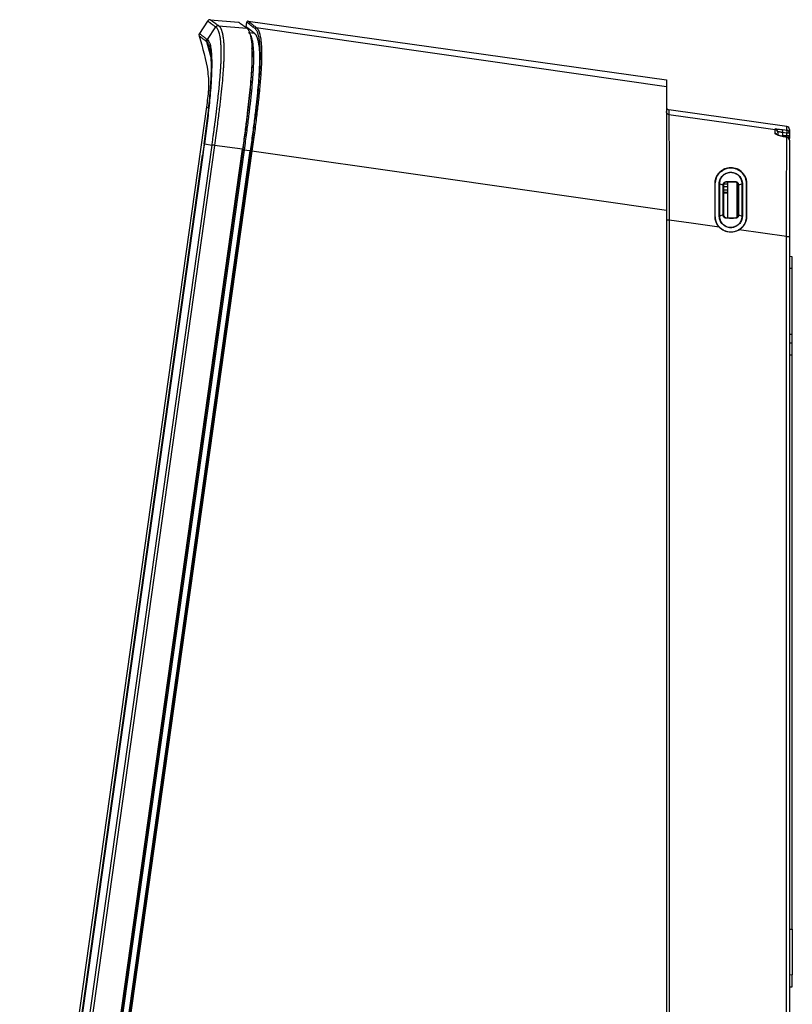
# Model space of a CAD drawing. Header units: millimetres. Extents: x 15 to 1195, y 5 to 836.
# Tile 33 of 35: x 819 to 951, y 415 to 583. Entities that reach past the tile are written whole.
import ezdxf

# ---------------------------------------------------------------- set-up
doc = ezdxf.new("R2010")
doc.units = ezdxf.units.MM

msp = doc.modelspace()

# ---------------------------------------------------------------- linework, layer by layer
at = {"color": 7, "linetype": 'Continuous', "lineweight": 25}
for p, q in [((850.786, 582.882), (849.406, 580.758)), ((851.249, 583.108), (856.062, 582.687)), ((857.703, 582.862), (929.107, 572.827)), ((850.766, 579.708), (852.199, 581.865)), ((852.674, 582.088), (857.482, 581.667)), ((857.108, 581.936), (857.366, 581.9)), ((857.366, 581.9), (857.477, 582.692)), ((850.592, 579.391), (851.495, 576.093)), ((850.595, 568.217), (818.725, 341.446)), ((949.676, 564.886), (929.537, 567.716)), ((929.537, 567.716), (929.537, 566.931)), ((947.676, 564.385), (947.676, 564.465)), ((949.676, 564.25), (949.676, 564.886)), ((950.107, 564.39), (950.107, 563.756)), ((948.933, 563.857), (948.933, 563.35)), ((949.701, 563.052), (948.944, 563.196)), ((949.694, 563.369), (949.694, 563.756)), ((950.107, 563.756), (949.694, 563.756)), ((949.694, 563.369), (950.107, 563.369)), ((950.107, 563.756), (950.107, 563.369)), ((821.436, 347.419), (851.556, 561.73)), ((851.979, 561.671), (821.859, 347.359)), ((850.245, 561.914), (851.556, 561.73)), ((856.757, 560.999), (851.979, 561.671)), ((820.347, 349.5), (849.935, 560.027)), ((849.981, 560.021), (820.393, 349.494)), ((826.637, 346.688), (856.757, 560.999)), ((826.693, 346.359), (856.844, 560.893)), ((857.03, 560.867), (826.879, 346.332)), ((827.907, 346.079), (858.072, 560.718)), ((828.014, 346.027), (858.184, 560.701)), ((858.37, 560.675), (828.2, 346.001)), ((938.171, 555.105), (938.808, 554.916)), ((938.846, 554.909), (938.833, 554.909)), ((939.607, 554.609), (938.846, 554.609)), ((938.88, 555.084), (939.607, 555.109)), ((939.332, 555.408), (939.332, 555.395)), ((939.607, 549.323), (939.607, 555.395)), ((940.882, 555.395), (940.882, 555.407)), ((941.176, 549.433), (941.176, 555.284)), ((941.381, 554.909), (941.367, 554.909)), ((941.414, 554.919), (942.041, 555.104)), ((938.846, 554.109), (939.607, 554.109)), ((939.607, 553.609), (938.846, 553.636)), ((929.107, 550.54), (929.107, 321.133)), ((938.793, 549.798), (938.171, 549.613)), ((938.833, 549.809), (938.846, 549.809)), ((939.332, 549.323), (939.332, 549.311)), ((940.882, 549.311), (940.882, 549.323)), ((941.368, 549.809), (941.381, 549.809)), ((941.428, 549.795), (942.042, 549.614)), ((929.602, 548.916), (929.602, 394.114)), ((949.611, 546.108), (941.512, 547.245)), ((949.611, 339.663), (949.611, 546.108)), ((950.107, 546.105), (950.107, 339.66)), ((950.607, 542.681), (950.107, 542.689)), ((950.107, 540.725), (950.607, 540.716)), ((950.607, 529.384), (950.607, 540.716)), ((950.607, 529.384), (950.107, 529.393)), ((950.607, 527.911), (950.107, 527.919)), ((950.107, 525.955), (950.607, 525.946)), ((950.607, 427.954), (950.607, 525.946)), ((950.107, 427.954), (950.607, 427.954)), ((950.607, 427.954), (950.607, 420.142)), ((950.607, 420.142), (950.107, 420.133)), ((950.107, 418.099), (950.607, 418.108))]:
    msp.add_line(p, q, dxfattribs=at)
at = {"color": 7, "linetype": 'Continuous', "lineweight": 25, "flags": 128}
for points in [[(859.119, 581.758), (898.272, 576.148), (929.107, 571.726)], [(857.966, 580.915), (858.339, 580.861), (858.777, 580.798)], [(929.537, 566.931), (939.695, 565.505), (947.676, 564.385)], [(948.915, 563.186), (948.936, 563.198), (948.944, 563.196)], [(948.916, 564.352), (949.342, 564.295), (949.676, 564.25)], [(949.694, 563.756), (949.268, 563.813), (948.933, 563.857)], [(948.933, 563.35), (949.359, 563.36), (949.694, 563.369)], [(948.933, 563.197), (948.934, 563.25), (948.933, 563.35)], [(858.072, 560.718), (857.489, 560.801), (857.03, 560.867)], [(929.107, 550.54), (889.45, 556.224), (858.37, 560.675)], [(940.882, 555.395), (940.014, 555.395), (939.332, 555.395)], [(939.332, 549.323), (940.2, 549.323), (940.882, 549.323)], [(938.106, 547.723), (933.344, 548.391), (929.602, 548.916)]]:
    msp.add_lwpolyline(points, dxfattribs=at)
at = {"color": 7, "linetype": 'Continuous', "lineweight": 25}
for centre, radius, start, end in [((851.205, 582.61), 0.5, 85, 147), ((857.675, 582.664), 0.2, 82, 172), ((852.622, 581.597), 0.501, 85.30901, 147.60447), ((849.826, 580.486), 0.5, 147, 196.54181), ((851.188, 579.439), 0.5, 147.47128, 196.27864), ((929.607, 568.211), 0.5, 180, 262), ((947.607, 563.97), 0.5, 0.02085, 82.02976), ((949.607, 564.39), 0.5, 0, 82), ((947.61, 563.211), 0.499, 27.81828, 82.44459), ((948.119, 564.077), 0.843, 344.92075, 19.07026), ((949.7, 563.023), 0.0304, 89.28098, 145.61025), ((949.618, 562.555), 0.489, 0.8589, 83.34986), ((948.88, 563.975), 0.843, 344.9149, 19.07609), ((949.607, 563.755), 0.5, 0.01888, 82.02696), ((947.427, 563.297), 2.267, 353.79245, 1.81765), ((949.607, 562.562), 0.5, 0, 79.2184), ((949.607, 563.369), 0.5, 306.27549, 0), ((949.963, 562.992), 0.148, 290.01244, 346.20243), ((850.161, 561.344), 0.577, 81.66139, 86.29603), ((937.394, 555.171), 0.0722, 239.20024, 279.04253), ((938.513, 555.477), 0.822, 355.11796, 0.93615), ((941.338, 555.485), 0.463, 177.94107, 189.64564), ((941.417, 554.89), 0.0414, 94.72979, 152.17896), ((942.818, 555.166), 0.0691, 259.35312, 304.54889), ((937.394, 549.961), 0.354, 263.97443, 271.97982), ((936.881, 549.242), 2.452, 359.71492, 1.59898), ((941.387, 549.24), 0.51, 172.04448, 181.5837), ((942.074, 548.792), 0.822, 89.81943, 92.25958), ((942.819, 549.87), 0.263, 267.21848, 278.28939)]:
    msp.add_arc(centre, radius, start, end, dxfattribs=at)
for points, knots in [([(852.199, 581.865), (852.149, 581.901), (852.049, 581.973), (851.909, 582.074), (851.776, 582.17), (851.651, 582.26), (851.534, 582.344), (851.426, 582.422), (851.325, 582.494), (851.233, 582.561), (851.149, 582.621), (851.073, 582.675), (851.006, 582.724), (850.948, 582.766), (850.898, 582.801), (850.858, 582.831), (850.826, 582.854), (850.803, 582.87), (850.789, 582.88), (850.787, 582.882), (850.786, 582.882)], [0, 0, 0, 0, 0.0540073, 0.1081961, 0.1625662, 0.217118, 0.2718516, 0.326767, 0.3818645, 0.4371442, 0.4926063, 0.5482509, 0.6040781, 0.6600883, 0.7162815, 0.7726579, 0.8292178, 0.8859613, 0.9428886, 1, 1, 1, 1]), ([(851.249, 583.108), (851.25, 583.108), (851.251, 583.106), (851.264, 583.097), (851.284, 583.083), (851.312, 583.063), (851.348, 583.037), (851.392, 583.006), (851.443, 582.969), (851.503, 582.926), (851.57, 582.878), (851.645, 582.824), (851.728, 582.765), (851.818, 582.7), (851.916, 582.63), (852.022, 582.555), (852.135, 582.474), (852.255, 582.388), (852.384, 582.296), (852.519, 582.199), (852.615, 582.131), (852.663, 582.096)], [0, 0, 0, 0, 0.053438, 0.1067785, 0.1600227, 0.2131723, 0.2662286, 0.3191931, 0.3720672, 0.4248523, 0.4775497, 0.5301609, 0.5826873, 0.63513, 0.6874906, 0.7397702, 0.7919703, 0.844092, 0.8961367, 0.9481056, 1, 1, 1, 1]), ([(857.703, 582.862), (857.703, 582.862), (857.705, 582.861), (857.717, 582.851), (857.739, 582.834), (857.773, 582.807), (857.823, 582.769), (857.89, 582.716), (857.978, 582.648), (858.089, 582.561), (858.228, 582.453), (858.396, 582.322), (858.598, 582.164), (858.836, 581.979), (859.023, 581.833), (859.119, 581.758)], [0, 0, 0, 0, 0.0491634, 0.1029592, 0.1613838, 0.2244341, 0.2921076, 0.3644025, 0.4413183, 0.5228554, 0.6090159, 0.6998037, 0.7952245, 0.8952864, 1, 1, 1, 1]), ([(851.556, 561.73), (851.593, 561.999), (851.667, 562.525), (851.774, 563.299), (851.875, 564.041), (851.969, 564.751), (852.059, 565.428), (852.142, 566.072), (852.22, 566.684), (852.292, 567.263), (852.359, 567.809), (852.421, 568.323), (852.477, 568.806), (852.529, 569.256), (852.623, 570.085), (852.717, 570.97), (852.825, 572.069), (852.908, 572.992), (852.984, 573.952), (853.041, 574.796), (853.082, 575.527), (853.11, 576.22), (853.131, 577.118), (853.127, 578.03), (853.08, 579.087), (853.009, 579.738), (852.917, 580.307), (852.833, 580.693), (852.719, 581.066), (852.602, 581.351), (852.477, 581.574), (852.345, 581.748), (852.256, 581.82), (852.21, 581.857)], [0, 0, 0, 0, 0.0251893, 0.0493884, 0.0725886, 0.0947847, 0.1159749, 0.1361591, 0.1553387, 0.173521, 0.1907146, 0.2069277, 0.2221678, 0.2364417, 0.2497547, 0.3012588, 0.321557, 0.3572638, 0.392946, 0.4198493, 0.4469079, 0.473798, 0.5005789, 0.558023, 0.6013376, 0.6764696, 0.69721, 0.7507026, 0.7975716, 0.8458375, 0.8956356, 0.9470034, 1, 1, 1, 1]), ([(852.674, 582.088), (852.696, 582.072), (852.739, 582.039), (852.803, 581.977), (852.864, 581.906), (852.923, 581.826), (852.979, 581.737), (853.033, 581.64), (853.083, 581.536), (853.131, 581.424), (853.176, 581.305), (853.219, 581.18), (853.258, 581.05), (853.33, 580.782), (853.426, 580.315), (853.517, 579.571), (853.582, 578.537), (853.593, 577.436), (853.558, 576.253), (853.52, 575.422), (853.464, 574.543), (853.375, 573.354), (853.233, 571.759), (853.059, 570.112), (852.898, 568.704), (852.762, 567.569), (852.602, 566.295), (852.418, 564.879), (852.209, 563.322), (852.058, 562.237), (851.979, 561.671)], [0, 0, 0, 0, 0.0253434, 0.0498337, 0.0734781, 0.0962845, 0.1182614, 0.1394157, 0.1597485, 0.1792667, 0.1979785, 0.2158925, 0.233017, 0.2493601, 0.3129716, 0.3735458, 0.4183793, 0.499468, 0.5306861, 0.5621419, 0.5936667, 0.6249429, 0.6844396, 0.7502385, 0.7813808, 0.8166273, 0.8560458, 0.8997089, 0.9476692, 1, 1, 1, 1]), ([(852.674, 582.088), (852.588, 582.095), (852.494, 582.079), (852.327, 581.996), (852.257, 581.93), (852.21, 581.857)], [0, 0, 0, 0, 0.5, 0.5, 1, 1, 1, 1]), ([(857.482, 581.667), (857.43, 581.704), (857.327, 581.779), (857.183, 581.882), (857.047, 581.979), (856.92, 582.07), (856.802, 582.155), (856.693, 582.234), (856.592, 582.306), (856.5, 582.372), (856.417, 582.432), (856.342, 582.486), (856.276, 582.533), (856.219, 582.574), (856.171, 582.609), (856.131, 582.637), (856.1, 582.66), (856.079, 582.675), (856.065, 582.685), (856.063, 582.686), (856.062, 582.687)], [0, 0, 0, 0, 0.0554867, 0.110973, 0.1664606, 0.2219509, 0.2774456, 0.3329463, 0.3884545, 0.4439718, 0.4994999, 0.5550403, 0.6105946, 0.6661645, 0.7217515, 0.7773572, 0.8329833, 0.8886314, 0.9443031, 1, 1, 1, 1]), ([(857.482, 581.667), (857.501, 581.653), (857.539, 581.624), (857.595, 581.57), (857.65, 581.51), (857.703, 581.441), (857.754, 581.365), (857.815, 581.263), (857.884, 581.127), (857.985, 580.882), (858.107, 580.488), (858.233, 579.852), (858.315, 579.144), (858.358, 578.468), (858.385, 577.69), (858.385, 576.554), (858.321, 574.93), (858.196, 573.111), (858.021, 571.174), (857.81, 569.176), (857.614, 567.496), (857.446, 566.139), (857.304, 565.026), (857.14, 563.787), (856.955, 562.416), (856.824, 561.479), (856.757, 560.999)], [0, 0, 0, 0, 0.0221182, 0.0437101, 0.0647791, 0.0853289, 0.1053632, 0.1248862, 0.1568209, 0.1872007, 0.2496776, 0.3148825, 0.3748113, 0.4064404, 0.4376104, 0.4996581, 0.562099, 0.6247865, 0.6875473, 0.750134, 0.8124016, 0.8427913, 0.8747446, 0.9143892, 0.9561305, 1, 1, 1, 1]), ([(858.894, 581.588), (858.845, 581.626), (858.747, 581.703), (858.61, 581.809), (858.48, 581.91), (858.358, 582.005), (858.245, 582.094), (858.139, 582.176), (858.04, 582.253), (857.95, 582.323), (857.868, 582.387), (857.793, 582.445), (857.726, 582.497), (857.668, 582.543), (857.617, 582.583), (857.574, 582.617), (857.538, 582.644), (857.511, 582.665), (857.491, 582.681), (857.479, 582.69), (857.478, 582.691), (857.477, 582.692)], [0, 0, 0, 0, 0.0527471, 0.1054794, 0.1581971, 0.2109007, 0.2635905, 0.3162669, 0.3689303, 0.4215808, 0.4742191, 0.5268453, 0.5794599, 0.6320632, 0.6846555, 0.7372373, 0.7898088, 0.8423705, 0.8949227, 0.9474657, 1, 1, 1, 1]), ([(858.184, 560.701), (858.219, 560.948), (858.287, 561.435), (858.387, 562.158), (858.483, 562.862), (858.575, 563.549), (858.663, 564.218), (858.815, 565.381), (859.015, 566.982), (859.257, 569.068), (859.464, 571.062), (859.637, 573.023), (859.755, 574.825), (859.814, 576.444), (859.809, 577.812), (859.75, 578.895), (859.649, 579.747), (859.52, 580.383), (859.398, 580.779), (859.296, 581.027), (859.211, 581.199), (859.114, 581.355), (859.006, 581.492), (858.932, 581.556), (858.894, 581.588)], [0, 0, 0, 0, 0.0223196, 0.0440978, 0.0653384, 0.0860452, 0.1062227, 0.1258753, 0.1913917, 0.2515651, 0.3168908, 0.3770988, 0.4409145, 0.502527, 0.5638684, 0.6280742, 0.687831, 0.7527885, 0.814374, 0.8444544, 0.8760158, 0.9153136, 0.9566321, 1, 1, 1, 1]), ([(859.119, 581.758), (859.14, 581.741), (859.182, 581.707), (859.243, 581.643), (859.302, 581.571), (859.36, 581.49), (859.415, 581.4), (859.468, 581.301), (859.519, 581.194), (859.567, 581.078), (859.614, 580.953), (859.658, 580.819), (859.7, 580.675), (859.793, 580.315), (859.917, 579.627), (860.019, 578.299), (860.029, 576.596), (859.94, 574.489), (859.746, 571.952), (859.514, 569.674), (859.305, 567.834), (859.152, 566.56), (858.982, 565.209), (858.795, 563.776), (858.591, 562.256), (858.445, 561.212), (858.37, 560.675)], [0, 0, 0, 0, 0.0240166, 0.0473184, 0.0699362, 0.0918994, 0.1132364, 0.1339748, 0.1541413, 0.173762, 0.1928625, 0.2114678, 0.2296025, 0.2472911, 0.3371053, 0.419029, 0.4974901, 0.5737859, 0.6554797, 0.7483624, 0.7848043, 0.8231534, 0.8636238, 0.9064344, 0.9518129, 1, 1, 1, 1]), ([(859.119, 581.758), (859.073, 581.765), (859.016, 581.753), (858.928, 581.687), (858.901, 581.635), (858.894, 581.588)], [0, 0, 0, 0, 0.5, 0.5, 1, 1, 1, 1]), ([(850.592, 579.391), (850.55, 579.423), (850.455, 579.495), (850.308, 579.607), (850.144, 579.733), (849.94, 579.89), (849.74, 580.042), (849.578, 580.166), (849.47, 580.249), (849.399, 580.303), (849.355, 580.337), (849.349, 580.341), (849.347, 580.343)], [0, 0, 0, 0, 0.05130446, 0.11602309, 0.19415906, 0.28571032, 0.43936671, 0.57142614, 0.67905194, 0.78635664, 0.89333994, 1, 1, 1, 1]), ([(849.347, 580.343), (849.955, 578.296), (850.703, 575.737), (850.932, 573.213), (850.971, 572.207), (850.963, 571.706), (850.875, 570.206), (850.735, 569.212), (850.595, 568.217)], [0, 0, 0, 0, 0.5, 0.625, 0.625, 0.75, 0.75, 1, 1, 1, 1]), ([(849.406, 580.758), (849.407, 580.757), (849.409, 580.756), (849.42, 580.747), (849.439, 580.733), (849.466, 580.712), (849.501, 580.685), (849.543, 580.653), (849.593, 580.614), (849.651, 580.57), (849.731, 580.508), (849.841, 580.423), (849.993, 580.306), (850.177, 580.164), (850.393, 579.998), (850.564, 579.867), (850.651, 579.801)], [0, 0, 0, 0, 0.0551326, 0.110372, 0.1657179, 0.2211698, 0.2767272, 0.3323898, 0.388157, 0.4440283, 0.5000035, 0.591822, 0.6877354, 0.7877392, 0.8918289, 1, 1, 1, 1]), ([(850.651, 579.801), (850.614, 579.743), (850.587, 579.674), (850.567, 579.531), (850.573, 579.457), (850.592, 579.391)], [0, 0, 0, 0, 0.5, 0.5, 1, 1, 1, 1]), ([(850.766, 579.708), (850.856, 579.615), (851.035, 579.429), (851.242, 578.884), (851.37, 578.157), (851.432, 577.652), (851.451, 577.239), (851.456, 577.149)], [0, 0, 0, 0, 0.3177682, 0.6346013, 0.7939302, 0.9547127, 1, 1, 1, 1]), ([(857.778, 580.941), (857.799, 580.924), (857.839, 580.891), (857.899, 580.828), (857.956, 580.758), (858.012, 580.679), (858.065, 580.592), (858.116, 580.496), (858.165, 580.392), (858.211, 580.281), (858.256, 580.161), (858.298, 580.032), (858.337, 579.896), (858.41, 579.612), (858.504, 579.119), (858.593, 578.266), (858.637, 577.217), (858.63, 575.97), (858.57, 574.522), (858.457, 572.862), (858.282, 570.918), (858.091, 569.13), (857.913, 567.594), (857.767, 566.391), (857.606, 565.118), (857.429, 563.771), (857.236, 562.346), (857.1, 561.369), (857.03, 560.867)], [0, 0, 0, 0, 0.0247366, 0.0486871, 0.0718791, 0.0943411, 0.116103, 0.1371956, 0.1576509, 0.1775019, 0.1967739, 0.2154889, 0.23367, 0.2513416, 0.3197086, 0.3830271, 0.4429441, 0.5017854, 0.5573698, 0.6157959, 0.6798636, 0.7523368, 0.7883081, 0.82619, 0.866123, 0.9082845, 0.9528586, 1, 1, 1, 1]), ([(858.777, 580.798), (858.797, 580.782), (858.837, 580.749), (858.896, 580.687), (858.954, 580.618), (859.01, 580.54), (859.064, 580.453), (859.116, 580.358), (859.166, 580.254), (859.214, 580.142), (859.259, 580.021), (859.303, 579.891), (859.344, 579.753), (859.417, 579.475), (859.511, 579.004), (859.607, 578.178), (859.66, 577.127), (859.659, 575.797), (859.595, 574.218), (859.473, 572.467), (859.3, 570.569), (859.123, 568.901), (858.954, 567.441), (858.808, 566.237), (858.646, 564.96), (858.47, 563.611), (858.278, 562.188), (858.142, 561.216), (858.072, 560.718)], [0, 0, 0, 0, 0.0240622, 0.0475422, 0.0704441, 0.0927726, 0.1145324, 0.1357288, 0.1563675, 0.1764547, 0.1959971, 0.215002, 0.2334771, 0.2514313, 0.3168079, 0.376701, 0.4408469, 0.5020176, 0.5634228, 0.6275423, 0.6873125, 0.7525118, 0.7883824, 0.8263298, 0.8664163, 0.9086945, 0.9532096, 1, 1, 1, 1]), ([(850.221, 561.915), (850.38, 563.078), (850.695, 565.396), (851.031, 568.278), (851.238, 570.52), (851.356, 572.144), (851.433, 573.675), (851.463, 575.054), (851.443, 576.194), (851.391, 577.101), (851.314, 577.78), (851.235, 578.253), (851.173, 578.409), (851.151, 578.462)], [0, 0, 0, 0, 0.1611813, 0.3210592, 0.4005068, 0.4803651, 0.5596235, 0.6391204, 0.7188965, 0.7983948, 0.8785123, 0.9583845, 1, 1, 1, 1]), ([(850.708, 579.299), (850.689, 579.315), (850.659, 579.339), (850.626, 579.365), (850.609, 579.378), (850.602, 579.384), (850.597, 579.388), (850.595, 579.388), (850.592, 579.391)], [0, 0, 0, 0, 0.5, 0.75, 0.875, 0.9375, 0.9375, 1, 1, 1, 1]), ([(851.151, 578.462), (851.094, 578.646), (850.957, 579.08), (850.799, 579.219), (850.708, 579.299)], [0, 0, 0, 0, 0.4229097, 1, 1, 1, 1]), ([(856.844, 560.893), (856.939, 561.572), (857.121, 562.882), (857.381, 564.843), (857.626, 566.77), (857.858, 568.741), (858.063, 570.661), (858.234, 572.527), (858.357, 574.263), (858.423, 575.844), (858.422, 577.154), (858.391, 577.898), (858.361, 578.188), (858.36, 578.196)], [0, 0, 0, 0, 0.1029842, 0.1985728, 0.2973512, 0.3961102, 0.5004937, 0.5961116, 0.696107, 0.7968526, 0.8967297, 0.9972044, 1, 1, 1, 1]), ([(851.456, 577.149), (851.469, 576.933), (851.5, 576.414), (851.511, 575.312), (851.478, 573.884), (851.396, 572.3), (851.274, 570.634), (851.062, 568.35), (850.723, 565.43), (850.404, 563.087), (850.245, 561.914)], [0, 0, 0, 0, 0.0743879, 0.1789698, 0.2830348, 0.3860752, 0.489226, 0.5913043, 0.7954674, 1, 1, 1, 1]), ([(929.107, 572.827), (929.107, 572.826), (929.107, 572.824), (929.107, 572.809), (929.107, 572.785), (929.107, 572.75), (929.107, 572.706), (929.107, 572.652), (929.107, 572.589), (929.107, 572.515), (929.107, 572.432), (929.107, 572.339), (929.107, 572.237), (929.107, 572.124), (929.107, 572.002), (929.107, 571.87), (929.107, 571.774), (929.107, 571.726)], [0, 0, 0, 0, 0.0667069, 0.1334042, 0.2000927, 0.2667733, 0.333447, 0.4001146, 0.4667771, 0.5334354, 0.6000902, 0.6667427, 0.7333936, 0.8000439, 0.8666945, 0.9333462, 1, 1, 1, 1]), ([(929.107, 571.726), (929.107, 571.712), (929.107, 571.685), (929.107, 571.635), (929.107, 571.577), (929.107, 571.513), (929.107, 571.366), (929.107, 571.085), (929.107, 570.546), (929.107, 569.855), (929.107, 568.971), (929.107, 567.847), (929.107, 566.44), (929.107, 564.783), (929.107, 562.952), (929.107, 560.963), (929.107, 558.865), (929.107, 556.567), (929.107, 554.595), (929.107, 552.978), (929.107, 551.777), (929.107, 550.958), (929.107, 550.54)], [0, 0, 0, 0, 0.0210502, 0.0415879, 0.0616159, 0.0811376, 0.1001564, 0.1790314, 0.2503229, 0.3153042, 0.3752768, 0.4389373, 0.5003237, 0.5616589, 0.6255877, 0.6856914, 0.7509373, 0.8185949, 0.8930633, 0.9271316, 0.9627712, 1, 1, 1, 1]), ([(850.996, 567.92), (850.982, 567.931), (850.914, 567.981), (850.692, 568.145), (850.638, 568.185), (850.595, 568.217)], [0, 0, 0, 0, 0.0492108, 0.2418193, 1, 1, 1, 1]), ([(929.537, 566.931), (929.483, 566.938), (929.427, 566.956), (929.32, 567.012), (929.27, 567.051), (929.189, 567.145), (929.157, 567.199), (929.116, 567.313), (929.107, 567.371), (929.107, 567.425)], [0, 0, 0, 0, 0.25, 0.25, 0.5, 0.5, 0.75, 0.75, 1, 1, 1, 1]), ([(929.537, 566.931), (929.537, 566.917), (929.537, 566.889), (929.537, 566.834), (929.537, 566.771), (929.537, 566.698), (929.537, 566.615), (929.537, 566.524), (929.537, 566.422), (929.538, 566.311), (929.538, 566.191), (929.539, 565.943), (929.539, 565.513), (929.542, 564.75), (929.548, 563.846), (929.555, 562.877), (929.562, 561.899), (929.568, 560.943), (929.574, 559.915), (929.58, 558.812), (929.585, 557.633), (929.59, 556.376), (929.594, 555.04), (929.597, 553.623), (929.599, 552.125), (929.601, 550.547), (929.602, 549.468), (929.602, 548.916)], [0, 0, 0, 0, 0.0301749, 0.0590066, 0.0865806, 0.112977, 0.1382704, 0.1625311, 0.1858254, 0.2082161, 0.2297634, 0.2505248, 0.3264639, 0.3906973, 0.4474683, 0.5002356, 0.5390233, 0.5775348, 0.6165982, 0.6568537, 0.6987888, 0.7427692, 0.7890627, 0.8378555, 0.8892603, 0.943319, 1, 1, 1, 1]), ([(947.676, 564.465), (947.676, 564.473), (947.707, 564.476), (947.828, 564.472), (947.916, 564.466), (948.255, 564.435), (948.571, 564.398), (948.916, 564.352)], [0, 0, 0, 0, 0.25, 0.25, 0.5, 0.5, 1, 1, 1, 1]), ([(947.676, 563.705), (947.676, 563.736), (947.676, 563.799), (947.676, 563.883), (947.676, 563.963), (947.676, 564.036), (947.676, 564.103), (947.676, 564.164), (947.676, 564.22), (947.676, 564.27), (947.676, 564.314), (947.676, 564.354), (947.676, 564.375), (947.676, 564.385)], [0, 0, 0, 0, 0.07809643, 0.15840677, 0.24104094, 0.32611134, 0.41373332, 0.50402565, 0.597111, 0.69311643, 0.79217387, 0.89442065, 1, 1, 1, 1]), ([(948.107, 563.891), (948.107, 563.945), (948.098, 564.003), (948.057, 564.117), (948.025, 564.171), (947.943, 564.265), (947.893, 564.304), (947.787, 564.36), (947.731, 564.378), (947.676, 564.385)], [0, 0, 0, 0, 0.25, 0.25, 0.5, 0.5, 0.75, 0.75, 1, 1, 1, 1]), ([(948.915, 563.186), (948.737, 563.219), (948.571, 563.26), (948.266, 563.349), (948.134, 563.397), (947.911, 563.494), (947.825, 563.541), (947.706, 563.63), (947.676, 563.67), (947.676, 563.705)], [0, 0, 0, 0, 0.25, 0.25, 0.5, 0.5, 0.75, 0.75, 1, 1, 1, 1]), ([(948.933, 563.857), (948.902, 563.863), (948.84, 563.876), (948.752, 563.892), (948.669, 563.908), (948.591, 563.921), (948.52, 563.934), (948.455, 563.944), (948.396, 563.954), (948.32, 563.964), (948.237, 563.975), (948.163, 563.98), (948.116, 563.98), (948.11, 563.974), (948.107, 563.971)], [0, 0, 0, 0, 0.069261, 0.1365823, 0.2019724, 0.2654403, 0.3269962, 0.3866512, 0.4444174, 0.5003082, 0.6262333, 0.7513695, 0.8758974, 1, 1, 1, 1]), ([(948.107, 563.891), (948.107, 563.833), (948.107, 563.749), (948.107, 563.477), (948.107, 563.393)], [0, 0, 0, 0, 0.68834654, 1, 1, 1, 1]), ([(948.944, 563.196), (948.852, 563.214), (948.672, 563.251), (948.451, 563.31), (948.281, 563.361), (948.209, 563.382), (948.175, 563.392)], [0, 0, 0, 0, 0.2735427, 0.5326076, 0.7743233, 1, 1, 1, 1]), ([(949.611, 546.108), (949.611, 546.379), (949.612, 546.914), (949.613, 547.706), (949.614, 548.477), (949.615, 549.228), (949.616, 549.958), (949.617, 550.667), (949.62, 552.05), (949.625, 554.019), (949.635, 556.551), (949.65, 558.893), (949.661, 560.374), (949.666, 561.177), (949.668, 561.55), (949.67, 561.897), (949.672, 562.221), (949.673, 562.521), (949.674, 562.8), (949.675, 562.959), (949.675, 563.04)], [0, 0, 0, 0, 0.03851312, 0.07605558, 0.11263164, 0.14824979, 0.18292259, 0.21666643, 0.24950151, 0.38060916, 0.4994166, 0.62257741, 0.74914779, 0.78032815, 0.81249486, 0.84596607, 0.88107807, 0.91818978, 0.95768892, 1, 1, 1, 1]), ([(950.107, 562.957), (950.106, 562.886), (950.105, 562.813), (950.07, 562.752), (950.069, 562.75)], [0, 0, 0, 0, 0.9701119, 1, 1, 1, 1]), ([(950.107, 563.438), (950.107, 563.444), (950.107, 563.4), (950.107, 563.229), (950.107, 563.103), (950.107, 562.957)], [0, 0, 0, 0, 0.5, 0.5, 1, 1, 1, 1]), ([(850.198, 561.919), (850.159, 561.632), (850.071, 560.998), (849.982, 560.363), (849.933, 560.016)], [0, 0, 0, 0, 0.45234993, 1, 1, 1, 1]), ([(851.979, 561.671), (851.89, 561.683), (851.802, 561.696), (851.654, 561.716), (851.594, 561.725), (851.556, 561.73)], [0, 0, 0, 0, 0.5, 0.5, 1, 1, 1, 1]), ([(950.107, 562.562), (950.107, 562.337), (950.107, 562.06), (950.107, 561.338), (950.107, 560.9), (950.107, 560.088), (950.107, 559.79), (950.107, 559.158), (950.107, 558.823), (950.107, 558.117), (950.107, 557.744), (950.107, 556.976), (950.107, 556.584), (950.107, 555.786), (950.107, 555.38), (950.107, 554.558), (950.107, 554.141), (950.107, 552.885), (950.107, 552.044), (950.107, 550.355), (950.107, 549.507), (950.107, 547.809), (950.107, 546.957), (950.107, 546.105)], [0, 0, 0, 0, 0.125, 0.125, 0.25, 0.25, 0.3125, 0.3125, 0.375, 0.375, 0.4375, 0.4375, 0.5, 0.5, 0.5625, 0.5625, 0.625, 0.625, 0.75, 0.75, 0.875, 0.875, 1, 1, 1, 1]), ([(856.844, 560.893), (856.85, 560.892), (856.871, 560.889), (856.941, 560.879), (856.988, 560.873), (857.03, 560.867)], [0, 0, 0, 0, 0.5, 0.5, 1, 1, 1, 1]), ([(858.37, 560.675), (858.324, 560.681), (858.28, 560.688), (858.213, 560.697), (858.19, 560.7), (858.184, 560.701)], [0, 0, 0, 0, 0.5, 0.5, 1, 1, 1, 1]), ([(942.857, 555.109), (942.856, 555.165), (942.854, 555.279), (942.837, 555.457), (942.807, 555.641), (942.752, 555.877), (942.638, 556.215), (942.416, 556.634), (941.966, 557.191), (941.2, 557.713), (940.097, 557.934), (939.185, 557.744), (938.554, 557.4), (938.14, 557.056), (937.859, 556.711), (937.676, 556.405), (937.559, 556.157), (937.466, 555.895), (937.402, 555.627), (937.364, 555.366), (937.359, 555.193), (937.357, 555.109)], [0, 0, 0, 0, 0.0194108, 0.040283, 0.0626172, 0.0848968, 0.125365, 0.1877592, 0.2505007, 0.3748705, 0.4991798, 0.6237722, 0.6865069, 0.7491996, 0.8116773, 0.8424727, 0.8745071, 0.9079194, 0.9399694, 0.9706614, 1, 1, 1, 1]), ([(942.312, 556.558), (942.225, 556.71), (942.05, 557.016), (941.62, 557.342), (941.15, 557.601), (940.629, 557.757), (940.088, 557.81), (939.554, 557.749), (939.032, 557.609), (938.754, 557.392), (938.615, 557.284)], [0, 0, 0, 0, 0.1243952, 0.2495989, 0.3751237, 0.5000289, 0.6253872, 0.7505161, 0.8752922, 1, 1, 1, 1]), ([(938.615, 557.284), (938.466, 557.194), (938.015, 556.924), (937.534, 556.145), (937.448, 555.448), (937.405, 555.1)], [0, 0, 0, 0, 0.1994525, 0.5996806, 1, 1, 1, 1]), ([(938.131, 555.109), (938.132, 555.152), (938.133, 555.238), (938.146, 555.365), (938.167, 555.492), (938.196, 555.616), (938.233, 555.739), (938.285, 555.879), (938.358, 556.033), (938.488, 556.252), (938.691, 556.501), (938.99, 556.746), (939.332, 556.929), (939.704, 557.046), (940.095, 557.089), (940.488, 557.046), (940.865, 556.929), (941.213, 556.747), (941.518, 556.503), (941.724, 556.254), (941.855, 556.033), (941.946, 555.84), (942.021, 555.617), (942.073, 555.365), (942.079, 555.194), (942.082, 555.108)], [0, 0, 0, 0, 0.0209234, 0.0417103, 0.0624453, 0.0832137, 0.1041007, 0.1251902, 0.1564192, 0.1875387, 0.2501701, 0.3127833, 0.3750077, 0.4374284, 0.4996678, 0.5621569, 0.6246011, 0.6872045, 0.7495761, 0.8120119, 0.8431605, 0.874669, 0.9164989, 0.9580211, 1, 1, 1, 1]), ([(942.041, 555.104), (942.041, 555.138), (942.039, 555.226), (942.024, 555.385), (941.983, 555.599), (941.899, 555.854), (941.743, 556.162), (941.429, 556.561), (940.865, 556.93), (940.094, 557.1), (939.329, 556.93), (938.798, 556.57), (938.518, 556.225), (938.391, 556.009), (938.289, 555.788), (938.212, 555.537), (938.175, 555.288), (938.172, 555.154), (938.171, 555.105)], [0, 0, 0, 0, 0.01695688, 0.04358291, 0.07984854, 0.1257164, 0.17754206, 0.25109294, 0.37583363, 0.50041007, 0.62470114, 0.74928977, 0.81207956, 0.84530145, 0.87458851, 0.93371233, 0.97554691, 1, 1, 1, 1]), ([(942.805, 555.098), (942.779, 555.456), (942.74, 555.994), (942.419, 556.417), (942.312, 556.558)], [0, 0, 0, 0, 0.6663614, 1, 1, 1, 1]), ([(937.357, 555.109), (937.357, 554.968), (937.357, 554.681), (937.357, 554.243), (937.357, 553.793), (937.357, 553.33), (937.357, 552.854), (937.357, 552.089), (937.357, 551.007), (937.357, 550.086), (937.357, 549.609)], [0, 0, 0, 0, 0.0780209, 0.1581431, 0.2403886, 0.3247773, 0.4113279, 0.5000577, 0.7413875, 1, 1, 1, 1]), ([(937.405, 555.1), (937.405, 554.935), (937.405, 554.602), (937.405, 554.096), (937.406, 553.577), (937.406, 553.046), (937.406, 552.503), (937.406, 551.948), (937.406, 551.38), (937.406, 550.8), (937.406, 550.208), (937.406, 549.809), (937.406, 549.607)], [0, 0, 0, 0, 0.09088701, 0.18369751, 0.27846237, 0.37522555, 0.47405294, 0.57498739, 0.67804725, 0.78322797, 0.89053798, 1, 1, 1, 1]), ([(938.135, 549.614), (938.135, 549.844), (938.135, 550.304), (938.135, 550.994), (938.136, 551.685), (938.135, 552.471), (938.134, 553.33), (938.132, 554.243), (938.131, 554.827), (938.131, 555.109)], [0, 0, 0, 0, 0.1246969, 0.2498869, 0.375158, 0.5000865, 0.6779813, 0.8442095, 1, 1, 1, 1]), ([(938.171, 555.105), (938.171, 554.989), (938.171, 554.723), (938.172, 554.269), (938.172, 553.666), (938.173, 553.022), (938.174, 552.106), (938.173, 550.994), (938.172, 550.074), (938.171, 549.613)], [0, 0, 0, 0, 0.0639172, 0.1472322, 0.249906, 0.3946903, 0.4999279, 0.7497844, 1, 1, 1, 1]), ([(938.808, 554.928), (938.808, 554.943), (938.809, 554.978), (938.819, 555.048), (938.843, 555.135), (938.891, 555.229), (938.948, 555.302), (939.024, 555.376), (939.106, 555.431), (939.198, 555.467), (939.268, 555.486), (939.313, 555.489), (939.335, 555.491)], [0, 0, 0, 0, 0.0548722, 0.1255028, 0.2502365, 0.3750309, 0.4998477, 0.5787128, 0.7495093, 0.8436143, 0.9232692, 1, 1, 1, 1]), ([(938.976, 555.259), (938.962, 555.244), (938.93, 555.209), (938.884, 555.14), (938.842, 555.038), (938.836, 554.956), (938.833, 554.909)], [0, 0, 0, 0, 0.1558552, 0.3669275, 0.6415735, 1, 1, 1, 1]), ([(938.833, 554.895), (938.833, 554.066), (938.833, 553.223), (938.833, 551.522), (938.833, 550.667), (938.833, 549.809)], [0, 0, 0, 0, 0.5, 0.5, 1, 1, 1, 1]), ([(939.332, 555.395), (939.31, 555.394), (939.267, 555.392), (939.203, 555.379), (939.132, 555.354), (939.056, 555.313), (938.959, 555.231), (938.865, 555.097), (938.853, 554.972), (938.846, 554.909)], [0, 0, 0, 0, 0.0833535, 0.1660863, 0.2498619, 0.3745194, 0.5005314, 0.748081, 1, 1, 1, 1]), ([(938.846, 554.909), (938.846, 554.088), (938.846, 553.242), (938.846, 551.532), (938.846, 550.671), (938.846, 549.809)], [0, 0, 0, 0, 0.5, 0.5, 1, 1, 1, 1]), ([(939.014, 555.293), (939.007, 555.288), (938.994, 555.276), (938.982, 555.265), (938.976, 555.259)], [0, 0, 0, 0, 0.5007328, 1, 1, 1, 1]), ([(939.332, 555.408), (939.31, 555.407), (939.266, 555.405), (939.199, 555.391), (939.134, 555.369), (939.071, 555.337), (939.033, 555.308), (939.014, 555.293)], [0, 0, 0, 0, 0.1877868, 0.3811895, 0.58065504, 0.78678246, 1, 1, 1, 1]), ([(940.882, 555.407), (940.624, 555.407), (940.365, 555.407), (939.849, 555.407), (939.59, 555.407), (939.332, 555.408)], [0, 0, 0, 0, 0.5, 0.5, 1, 1, 1, 1]), ([(939.335, 555.491), (939.424, 555.494), (939.681, 555.503), (940.088, 555.512), (940.513, 555.51), (940.77, 555.504), (940.876, 555.502)], [0, 0, 0, 0, 0.1739171, 0.4999833, 0.79361, 1, 1, 1, 1]), ([(940.876, 555.502), (940.896, 555.5), (940.946, 555.498), (941.036, 555.474), (941.151, 555.423), (941.264, 555.33), (941.35, 555.208), (941.405, 555.074), (941.411, 554.978), (941.414, 554.931)], [0, 0, 0, 0, 0.0702074, 0.1704042, 0.3152393, 0.4997275, 0.667536, 0.8346944, 1, 1, 1, 1]), ([(941.2, 555.293), (941.185, 555.304), (941.151, 555.331), (941.083, 555.368), (940.992, 555.4), (940.92, 555.405), (940.882, 555.407)], [0, 0, 0, 0, 0.16316229, 0.3891861, 0.67089804, 1, 1, 1, 1]), ([(941.367, 554.909), (941.366, 554.93), (941.365, 554.972), (941.352, 555.033), (941.329, 555.103), (941.291, 555.177), (941.231, 555.251), (941.158, 555.312), (941.073, 555.358), (940.979, 555.389), (940.914, 555.393), (940.882, 555.395)], [0, 0, 0, 0, 0.0842904, 0.1674741, 0.2508053, 0.3762108, 0.5000613, 0.6248145, 0.7496838, 0.8759594, 1, 1, 1, 1]), ([(941.381, 554.909), (941.381, 554.924), (941.38, 554.959), (941.37, 555.019), (941.347, 555.097), (941.309, 555.174), (941.27, 555.221), (941.255, 555.24)], [0, 0, 0, 0, 0.1210976, 0.2930746, 0.5002048, 0.7935705, 1, 1, 1, 1]), ([(941.368, 549.809), (941.368, 550.67), (941.368, 551.531), (941.367, 553.24), (941.367, 554.086), (941.367, 554.909)], [0, 0, 0, 0, 0.5, 0.5, 1, 1, 1, 1]), ([(941.381, 549.809), (941.381, 550.666), (941.381, 551.522), (941.381, 553.222), (941.381, 554.066), (941.381, 554.894)], [0, 0, 0, 0, 0.5, 0.5, 1, 1, 1, 1]), ([(942.042, 549.614), (942.042, 549.844), (942.042, 550.305), (942.041, 550.996), (942.04, 551.686), (942.039, 552.293), (942.039, 552.98), (942.04, 553.703), (942.041, 554.465), (942.041, 554.916), (942.041, 555.104)], [0, 0, 0, 0, 0.1251551, 0.2502139, 0.375178, 0.5000646, 0.5807941, 0.7500495, 0.8957411, 1, 1, 1, 1]), ([(942.082, 555.108), (942.082, 554.958), (942.081, 554.657), (942.08, 554.202), (942.079, 553.746), (942.078, 553.289), (942.077, 552.832), (942.076, 552.096), (942.077, 551.024), (942.077, 550.102), (942.077, 549.614)], [0, 0, 0, 0, 0.0833148, 0.1668039, 0.2503637, 0.3338633, 0.4171488, 0.5000758, 0.735295, 1, 1, 1, 1]), ([(942.806, 549.607), (942.806, 549.831), (942.806, 550.275), (942.806, 550.933), (942.806, 551.575), (942.806, 552.202), (942.806, 552.812), (942.805, 553.406), (942.805, 553.985), (942.805, 554.548), (942.805, 554.916), (942.805, 555.098)], [0, 0, 0, 0, 0.1217952, 0.2408604, 0.3571845, 0.4707759, 0.5816852, 0.6900026, 0.7957882, 0.8990914, 1, 1, 1, 1]), ([(942.857, 549.609), (942.857, 549.852), (942.857, 550.33), (942.857, 551.034), (942.857, 551.713), (942.857, 552.479), (942.857, 553.323), (942.857, 554.236), (942.857, 554.823), (942.857, 555.109)], [0, 0, 0, 0, 0.1316757, 0.2588688, 0.3816118, 0.4999414, 0.6754311, 0.8420494, 1, 1, 1, 1]), ([(939.607, 553.547), (939.606, 553.547), (939.605, 553.547), (939.595, 553.547), (939.579, 553.546), (939.549, 553.544), (939.496, 553.542), (939.407, 553.537), (939.294, 553.531), (939.177, 553.525), (939.074, 553.519), (938.99, 553.515), (938.903, 553.51), (938.843, 553.507), (938.814, 553.506)], [0, 0, 0, 0, 0.06227893, 0.12435857, 0.18657524, 0.24926309, 0.37524908, 0.49823115, 0.62722912, 0.74851989, 0.81178347, 0.87430588, 0.93761208, 1, 1, 1, 1]), ([(937.357, 549.609), (937.358, 549.554), (937.36, 549.441), (937.376, 549.27), (937.403, 549.096), (937.442, 548.92), (937.494, 548.743), (937.56, 548.566), (937.639, 548.39), (937.733, 548.215), (937.842, 548.045), (937.965, 547.879), (938.058, 547.775), (938.106, 547.723)], [0, 0, 0, 0, 0.0803377, 0.1627867, 0.247348, 0.3340229, 0.4228123, 0.5137171, 0.6067381, 0.7018762, 0.7991321, 0.8985065, 1, 1, 1, 1]), ([(937.406, 549.607), (937.407, 549.557), (937.409, 549.456), (937.422, 549.305), (937.443, 549.155), (937.472, 549.007), (937.51, 548.86), (937.556, 548.716), (937.656, 548.457), (937.847, 548.098), (938.186, 547.687), (938.598, 547.347), (939.069, 547.098), (939.578, 546.942), (940.109, 546.892), (940.638, 546.943), (941.148, 547.1), (941.618, 547.35), (942.029, 547.689), (942.367, 548.098), (942.575, 548.491), (942.694, 548.822), (942.759, 549.079), (942.799, 549.341), (942.804, 549.518), (942.806, 549.607)], [0, 0, 0, 0, 0.0179553, 0.0358157, 0.0536264, 0.071434, 0.0892858, 0.1072293, 0.1253117, 0.187359, 0.250343, 0.312664, 0.375347, 0.4377918, 0.5002447, 0.5627303, 0.6250947, 0.6880237, 0.7499411, 0.8125811, 0.874838, 0.9062693, 0.9374192, 0.9685688, 1, 1, 1, 1]), ([(942.077, 549.614), (942.076, 549.571), (942.075, 549.486), (942.062, 549.358), (942.041, 549.232), (942.011, 549.107), (941.973, 548.983), (941.897, 548.782), (941.755, 548.514), (941.509, 548.216), (941.209, 547.971), (940.865, 547.791), (940.493, 547.675), (940.109, 547.636), (939.723, 547.675), (939.351, 547.79), (939.006, 547.97), (938.705, 548.214), (938.458, 548.513), (938.296, 548.819), (938.198, 549.104), (938.145, 549.358), (938.138, 549.529), (938.135, 549.614)], [0, 0, 0, 0, 0.0208709, 0.0416238, 0.0623467, 0.0831282, 0.1040558, 0.1252152, 0.1878567, 0.2501364, 0.3118246, 0.3750199, 0.4377129, 0.4997679, 0.5616522, 0.6247364, 0.6879642, 0.7496623, 0.8120671, 0.8747158, 0.9169205, 0.9584657, 1, 1, 1, 1]), ([(938.171, 549.613), (938.172, 549.567), (938.174, 549.474), (938.19, 549.336), (938.214, 549.2), (938.249, 549.065), (938.293, 548.934), (938.345, 548.805), (938.407, 548.681), (938.477, 548.562), (938.556, 548.447), (938.642, 548.339), (938.858, 548.105), (939.321, 547.785), (940.051, 547.617), (940.834, 547.761), (941.352, 548.085), (941.65, 548.428), (941.79, 548.64), (941.901, 548.868), (941.982, 549.109), (942.033, 549.359), (942.039, 549.529), (942.042, 549.614)], [0, 0, 0, 0, 0.0229152, 0.0457892, 0.0686381, 0.0914719, 0.1142959, 0.1371124, 0.1599226, 0.1827279, 0.205532, 0.2283423, 0.2511714, 0.3625655, 0.5004164, 0.6087002, 0.7492661, 0.7909888, 0.8327106, 0.8744648, 0.9162544, 0.9580854, 1, 1, 1, 1]), ([(938.793, 549.798), (938.792, 549.798), (938.793, 549.799), (938.793, 549.801), (938.793, 549.803), (938.793, 549.809), (938.793, 549.813), (938.793, 549.817)], [0, 0, 0, 0, 0.125, 0.125, 0.25, 0.5, 1, 1, 1, 1]), ([(939.333, 549.23), (939.32, 549.231), (939.281, 549.232), (939.199, 549.248), (939.074, 549.293), (938.958, 549.383), (938.877, 549.49), (938.829, 549.587), (938.798, 549.689), (938.795, 549.761), (938.793, 549.798)], [0, 0, 0, 0, 0.0427773, 0.1345895, 0.2881515, 0.4995088, 0.6328195, 0.7493389, 0.8747057, 1, 1, 1, 1]), ([(938.833, 549.795), (938.838, 549.627), (938.925, 549.493), (939.128, 549.337), (939.242, 549.311), (939.332, 549.311)], [0, 0, 0, 0, 0.5, 0.5, 1, 1, 1, 1]), ([(938.846, 549.809), (938.847, 549.788), (938.848, 549.746), (938.861, 549.683), (938.886, 549.613), (938.925, 549.538), (938.986, 549.464), (939.059, 549.403), (939.144, 549.358), (939.236, 549.329), (939.3, 549.325), (939.332, 549.323)], [0, 0, 0, 0, 0.0838454, 0.1669353, 0.2506927, 0.3757652, 0.4998243, 0.6236855, 0.7491651, 0.8752196, 1, 1, 1, 1]), ([(939.332, 549.311), (939.59, 549.311), (939.849, 549.311), (940.365, 549.311), (940.624, 549.311), (940.882, 549.311)], [0, 0, 0, 0, 0.5, 0.5, 1, 1, 1, 1]), ([(941.428, 549.795), (941.427, 549.769), (941.425, 549.721), (941.413, 549.659), (941.399, 549.614), (941.378, 549.556), (941.339, 549.482), (941.272, 549.4), (941.189, 549.328), (941.097, 549.274), (941.007, 549.243), (940.935, 549.228), (940.894, 549.227), (940.877, 549.226)], [0, 0, 0, 0, 0.0914241, 0.163754, 0.2168156, 0.2505548, 0.3758333, 0.5000835, 0.6137333, 0.7494854, 0.8617615, 0.9406251, 1, 1, 1, 1]), ([(940.882, 549.323), (940.903, 549.324), (940.945, 549.325), (941.007, 549.338), (941.066, 549.358), (941.123, 549.386), (941.176, 549.423), (941.256, 549.493), (941.348, 549.618), (941.361, 549.745), (941.368, 549.809)], [0, 0, 0, 0, 0.0843477, 0.1664207, 0.2477007, 0.3297129, 0.413943, 0.5017645, 0.7497688, 1, 1, 1, 1]), ([(940.882, 549.311), (940.904, 549.312), (940.946, 549.313), (941.005, 549.326), (941.057, 549.343), (941.101, 549.363), (941.139, 549.384), (941.17, 549.405), (941.194, 549.423), (941.213, 549.439), (941.246, 549.47), (941.293, 549.522), (941.337, 549.6), (941.371, 549.69), (941.377, 549.754), (941.38, 549.793)], [0, 0, 0, 0, 0.08590744, 0.16475227, 0.23629289, 0.30026177, 0.35643403, 0.40463972, 0.44475378, 0.47668199, 0.50035122, 0.62390297, 0.7498583, 0.84792588, 1, 1, 1, 1]), ([(941.428, 549.817), (941.428, 549.814), (941.428, 549.808), (941.428, 549.802), (941.428, 549.799), (941.428, 549.797), (941.429, 549.796), (941.428, 549.795)], [0, 0, 0, 0, 0.5, 0.75, 0.875, 0.875, 1, 1, 1, 1]), ([(941.512, 547.245), (941.557, 547.273), (941.647, 547.328), (941.774, 547.42), (941.892, 547.516), (942.002, 547.615), (942.104, 547.717), (942.198, 547.822), (942.284, 547.928), (942.363, 548.034), (942.434, 548.142), (942.525, 548.295), (942.629, 548.501), (942.73, 548.767), (942.802, 549.042), (942.848, 549.324), (942.854, 549.514), (942.857, 549.609)], [0, 0, 0, 0, 0.0563047, 0.1112141, 0.1647282, 0.2168471, 0.2675708, 0.3168995, 0.3648331, 0.4113719, 0.4565159, 0.5002653, 0.5997522, 0.6994672, 0.7994121, 0.899589, 1, 1, 1, 1]), ([(929.602, 548.916), (929.472, 548.916), (929.343, 548.917), (929.16, 548.918), (929.107, 548.919), (929.107, 548.92)], [0, 0, 0, 0, 0.5, 0.5, 1, 1, 1, 1]), ([(940.107, 546.859), (939.744, 546.859), (939.365, 546.934), (938.669, 547.234), (938.355, 547.459), (938.106, 547.723)], [0, 0, 0, 0, 0.5, 0.5, 1, 1, 1, 1]), ([(940.877, 549.226), (940.762, 549.224), (940.505, 549.221), (940.102, 549.219), (939.702, 549.223), (939.445, 549.228), (939.333, 549.23)], [0, 0, 0, 0, 0.2229784, 0.5000059, 0.7826955, 1, 1, 1, 1]), ([(941.512, 547.245), (941.303, 547.121), (941.074, 547.023), (940.597, 546.892), (940.35, 546.859), (940.107, 546.859)], [0, 0, 0, 0, 0.5, 0.5, 1, 1, 1, 1]), ([(949.611, 546.108), (949.67, 546.108), (949.733, 546.108), (949.855, 546.108), (949.914, 546.108), (950.01, 546.107), (950.048, 546.106), (950.096, 546.106), (950.107, 546.105), (950.107, 546.105)], [0, 0, 0, 0, 0.25, 0.25, 0.5, 0.5, 0.75, 0.75, 1, 1, 1, 1]), ([(950.607, 540.716), (950.607, 540.996), (950.607, 541.577), (950.607, 542.234), (950.607, 542.616), (950.607, 542.66), (950.607, 542.681)], [0, 0, 0, 0, 0.2704952, 0.5623677, 0.7895021, 1, 1, 1, 1]), ([(950.607, 527.911), (950.607, 527.937), (950.607, 527.99), (950.607, 528.388), (950.607, 528.883), (950.607, 529.221), (950.607, 529.384)], [0, 0, 0, 0, 0.2704952, 0.5623677, 0.7895021, 1, 1, 1, 1]), ([(950.607, 525.946), (950.607, 526.226), (950.607, 526.808), (950.607, 527.465), (950.607, 527.847), (950.607, 527.89), (950.607, 527.911)], [0, 0, 0, 0, 0.2704952, 0.5623677, 0.7895021, 1, 1, 1, 1]), ([(950.607, 418.108), (950.607, 418.123), (950.607, 418.155), (950.607, 418.417), (950.607, 418.856), (950.607, 419.457), (950.607, 419.92), (950.607, 420.142)], [0, 0, 0, 0, 0.17660316, 0.36701334, 0.56362925, 0.79049519, 1, 1, 1, 1])]:
    msp.add_open_spline(points, degree=3, knots=knots, dxfattribs=at)
for points in [[(852.21, 581.857), (852.207, 581.86), (852.203, 581.863), (852.199, 581.865)], [(852.663, 582.096), (852.667, 582.094), (852.67, 582.091), (852.674, 582.088)], [(858.777, 580.798), (857.837, 581.531), (857.366, 581.9), (857.366, 581.9)], [(850.651, 579.801), (850.689, 579.771), (850.728, 579.741), (850.766, 579.708)], [(949.675, 563.04), (949.421, 563.089), (949.168, 563.137), (948.915, 563.186)], [(850.245, 561.914), (850.158, 561.283), (850.07, 560.652), (849.981, 560.021)], [(849.981, 560.021), (849.951, 560.025), (849.935, 560.027), (849.935, 560.027)], [(938.131, 555.109), (938.146, 555.109), (938.163, 555.107), (938.171, 555.105)], [(938.793, 549.817), (938.798, 551.537), (938.803, 553.266), (938.808, 554.916)], [(938.808, 554.916), (938.809, 554.92), (938.808, 554.924), (938.808, 554.928)], [(938.833, 554.909), (938.832, 554.916), (938.823, 554.922), (938.808, 554.928)], [(938.833, 554.895), (938.832, 554.902), (938.823, 554.91), (938.808, 554.916)], [(938.833, 554.909), (938.833, 554.904), (938.833, 554.899), (938.833, 554.895)], [(941.239, 555.257), (941.23, 555.266), (941.213, 555.282), (941.2, 555.293)], [(941.255, 555.24), (941.249, 555.247), (941.247, 555.248), (941.239, 555.257)], [(941.414, 554.919), (941.394, 554.912), (941.381, 554.903), (941.381, 554.894)], [(941.381, 554.894), (941.381, 554.899), (941.381, 554.904), (941.381, 554.909)], [(941.414, 554.931), (941.414, 554.927), (941.413, 554.922), (941.414, 554.919)], [(941.414, 554.919), (941.419, 553.267), (941.424, 551.539), (941.428, 549.817)], [(942.041, 555.104), (942.05, 555.107), (942.067, 555.109), (942.082, 555.108)], [(938.135, 549.614), (938.148, 549.614), (938.162, 549.614), (938.171, 549.613)], [(938.833, 549.809), (938.832, 549.812), (938.817, 549.815), (938.793, 549.817)], [(938.833, 549.795), (938.832, 549.796), (938.817, 549.797), (938.793, 549.798)], [(938.833, 549.809), (938.833, 549.804), (938.833, 549.8), (938.833, 549.795)], [(941.38, 549.793), (941.381, 549.798), (941.381, 549.804), (941.381, 549.809)], [(941.428, 549.795), (941.4, 549.795), (941.381, 549.794), (941.38, 549.793)], [(941.428, 549.817), (941.4, 549.815), (941.381, 549.812), (941.381, 549.809)]]:
    msp.add_open_spline(points, degree=3, dxfattribs=at)

doc.saveas('drawing.dxf')
